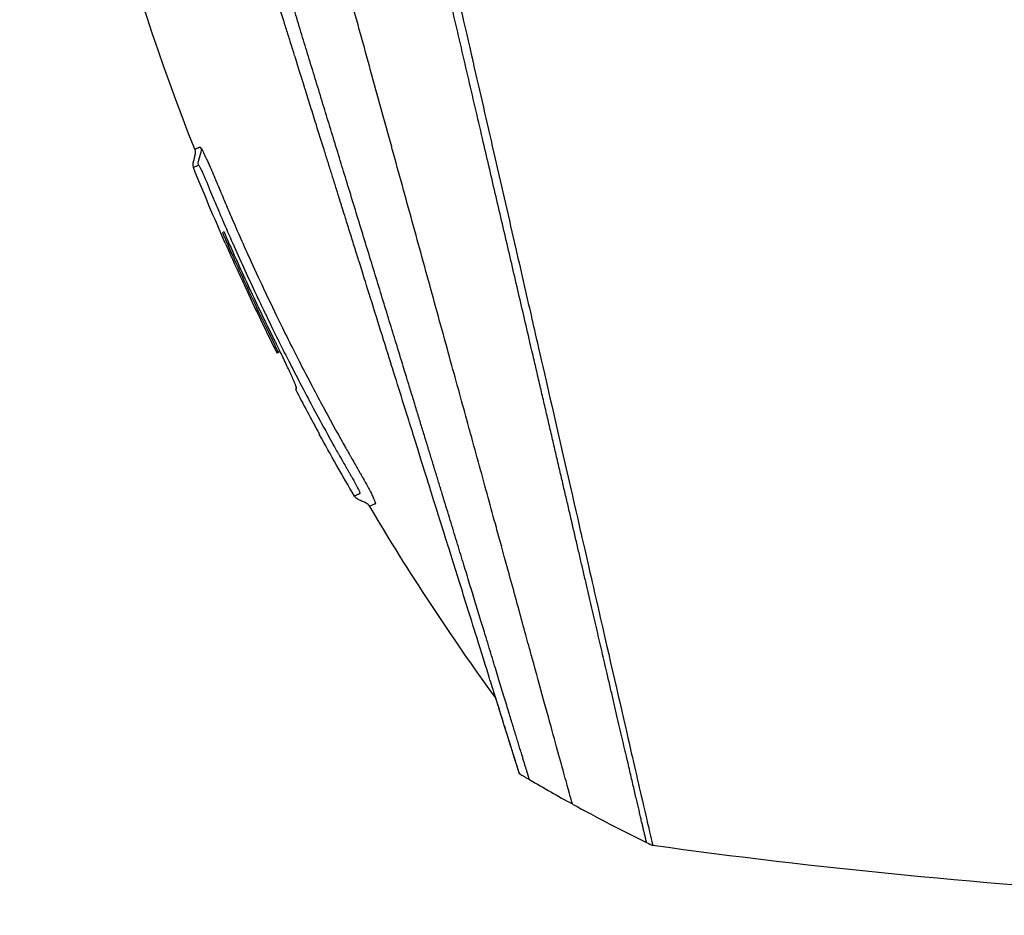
# Model space of a CAD drawing. Header units: millimetres. Extents: x 0 to 4378, y 0 to 2376.
# Tile 73 of 227: x 1457 to 1519, y 778 to 834. Entities that reach past the tile are written whole.
import ezdxf

# ---------------------------------------------------------------- set-up
doc = ezdxf.new("R2010")
doc.units = ezdxf.units.MM
doc.header["$LTSCALE"] = 0.2

# ---------------------------------------------------------------- blocks, each defined once
blk = doc.blocks.new('A$Ca3a613b0')
for p, q in [((-258.523, 153.517), (-258.627, 153.413)), ((-258.523, 153.516), (-258.624, 153.414)), ((-257.535, 151.095), (-257.462, 151.168)), ((-244.561, 141.234), (-244.561, 141.233))]:
    blk.add_line(p, q)
blk.add_arc((-118.498, 223.479), 156.751, 207.50203, 208.67307)
for centre, major_axis, ratio, start_param, end_param in [((-157.143, 247.114), (-98.887, -98.849), 0.00011, 6.274337, 6.283153), ((-186.553, 222.439), (84.003, -73.038), 0.999052, 4.891159, 4.897725), ((-186.518, 222.48), (-81.918, 75.393), 0.999389, 1.78435, 1.812352), ((-186.439, 222.559), (-52.22, -98.374), 0.999969, 6.268665, 6.315891), ((-177.05, 240.309), (-61.464, -116.201), 0.920421, 0.028746, 0.032423)]:
    blk.add_ellipse(centre, major_axis=major_axis, ratio=ratio, start_param=start_param, end_param=end_param)
for points, knots in [([(-130.052, 118.564), (-130.047, 118.558), (-130.201, 118.713), (-130.379, 118.895), (-130.599, 119.117), (-130.926, 119.448), (-131.356, 119.881), (-131.821, 120.35), (-132.328, 120.858), (-132.78, 121.309), (-132.836, 121.365), (-132.891, 121.419), (-132.944, 121.473), (-133.07, 121.598), (-133.545, 122.07), (-134.618, 123.137), (-134.767, 123.285), (-134.928, 123.445), (-135.102, 123.618), (-135.664, 124.177), (-136.086, 124.598), (-136.318, 124.829), (-136.741, 125.253), (-137.181, 125.693), (-137.638, 126.15), (-138.247, 126.759), (-138.885, 127.396), (-139.548, 128.059), (-139.705, 128.217), (-139.865, 128.376), (-140.025, 128.537), (-140.993, 129.504), (-142.011, 130.522), (-143.073, 131.585), (-145.85, 134.362), (-148.286, 136.799), (-150.061, 138.574), (-150.171, 138.684), (-150.279, 138.791), (-150.384, 138.896), (-152.078, 140.591), (-153.114, 141.626), (-153.404, 141.917), (-154.505, 143.018), (-156.156, 144.669), (-158.429, 146.941), (-159.5, 148.012), (-160.444, 148.955), (-161.248, 149.759), (-162.302, 150.813), (-163.117, 151.628), (-163.681, 152.192), (-167.251, 155.763), (-170.941, 159.453), (-174.708, 163.219), (-176.172, 164.683), (-178.067, 166.579), (-180.411, 168.922), (-182.352, 170.864), (-183.823, 172.335), (-184.809, 173.321), (-185.545, 174.057), (-186.011, 174.523), (-186.205, 174.716), (-187.875, 176.385), (-188.857, 177.366), (-189.132, 177.641), (-189.493, 178.001), (-189.851, 178.36), (-190.207, 178.716), (-190.339, 178.848), (-190.47, 178.98), (-190.601, 179.111), (-191.365, 179.876), (-191.858, 180.369), (-192.074, 180.585), (-192.294, 180.805), (-192.534, 181.045), (-192.794, 181.304), (-193.425, 181.933), (-194.173, 182.677), (-195.038, 183.537), (-196.388, 184.879), (-197.38, 185.866), (-198.01, 186.496), (-198.656, 187.142), (-199.644, 188.134), (-200.97, 189.469), (-201.888, 190.392), (-202.63, 191.138), (-203.197, 191.706), (-203.484, 191.994), (-203.726, 192.236), (-203.923, 192.433), (-204.543, 193.052), (-205.164, 193.672), (-205.785, 194.293), (-206.146, 194.654), (-206.507, 195.015), (-206.868, 195.376), (-207.621, 196.13), (-208.108, 196.617), (-208.333, 196.843), (-208.812, 197.322), (-209.298, 197.809), (-209.792, 198.304), (-210.255, 198.767), (-210.718, 199.229), (-211.18, 199.691), (-212.654, 201.166), (-214.123, 202.635), (-215.584, 204.096), (-217.501, 206.013), (-219.404, 207.916), (-221.287, 209.799), (-225.055, 213.565), (-228.747, 217.256), (-232.319, 220.827), (-233.113, 221.621), (-233.921, 222.429), (-234.743, 223.251), (-235.669, 224.178), (-236.613, 225.121), (-237.57, 226.079), (-240.082, 228.592), (-241.719, 230.23), (-242.59, 231.102), (-243.614, 232.125), (-244.619, 233.131), (-245.604, 234.116), (-247.756, 236.267), (-249.81, 238.321), (-251.733, 240.244), (-253.51, 242.021), (-254.892, 243.404), (-255.963, 244.474), (-257.721, 246.232), (-258.654, 247.165), (-259.013, 247.524), (-259.107, 247.617), (-259.16, 247.671), (-259.174, 247.685), (-260.768, 249.28), (-262.134, 250.646), (-263.209, 251.719), (-263.36, 251.87), (-263.506, 252.016), (-263.646, 252.155), (-264.101, 252.609), (-264.415, 252.923), (-264.64, 253.149), (-264.864, 253.373), (-265.06, 253.569), (-265.227, 253.736), (-265.273, 253.783), (-265.317, 253.826), (-265.358, 253.868), (-265.877, 254.387), (-265.927, 254.438), (-265.936, 254.447), (-265.936, 254.447), (-265.936, 254.448), (-265.936, 254.448)], [-1, -1, -1, -1, -0.973214, -0.973214, -0.973214, -0.946429, -0.946429, -0.946429, -0.922569, -0.922569, -0.922569, -0.919643, -0.919643, -0.919643, -0.896124, -0.896124, -0.896124, -0.892857, -0.892857, -0.892857, -0.88, -0.88, -0.88, -0.867143, -0.867143, -0.867143, -0.85, -0.85, -0.85, -0.84593, -0.84593, -0.84593, -0.821429, -0.821429, -0.821429, -0.786779, -0.786779, -0.786779, -0.784631, -0.784631, -0.784631, -0.75, -0.75, -0.75, -0.71875, -0.71875, -0.71875, -0.705224, -0.705224, -0.705224, -0.6875, -0.6875, -0.6875, -0.625, -0.625, -0.625, -0.59375, -0.59375, -0.59375, -0.575864, -0.575864, -0.575864, -0.5625, -0.5625, -0.5625, -0.546875, -0.546875, -0.546875, -0.541176, -0.541176, -0.541176, -0.539062, -0.539062, -0.539062, -0.53125, -0.53125, -0.53125, -0.526699, -0.526699, -0.526699, -0.515625, -0.515625, -0.515625, -0.5, -0.5, -0.5, -0.484375, -0.484375, -0.484375, -0.473999, -0.473999, -0.473999, -0.46875, -0.46875, -0.46875, -0.458868, -0.458868, -0.458868, -0.453125, -0.453125, -0.453125, -0.445312, -0.445312, -0.445312, -0.4375, -0.4375, -0.4375, -0.430048, -0.430048, -0.430048, -0.40625, -0.40625, -0.40625, -0.375, -0.375, -0.375, -0.3125, -0.3125, -0.3125, -0.297804, -0.297804, -0.297804, -0.28125, -0.28125, -0.28125, -0.25, -0.25, -0.25, -0.230372, -0.230372, -0.230372, -0.1875, -0.1875, -0.1875, -0.167132, -0.167132, -0.167132, -0.133709, -0.133709, -0.133709, -0.125, -0.125, -0.125, -0.078046, -0.078046, -0.078046, -0.071429, -0.071429, -0.071429, -0.053571, -0.053571, -0.053571, -0.039579, -0.039579, -0.039579, -0.035714, -0.035714, -0.035714, -0.002565, -0.002565, -0.002565, 0, 0, 0, 0]), ([(-263.881, 166.212), (-268.222, 177.231), (-271.321, 188.819), (-274.351, 209.23), (-274.907, 218.067), (-274.717, 226.857)], [0, 0, 0, 0, 3.552689, 3.552689, 6.190302, 6.190302, 6.190302, 6.190302]), ([(-259.264, 226.927), (-259.189, 226.78), (-259.14, 226.669), (-259.112, 226.603), (-258.902, 226.118), (-258.786, 225.723), (-258.714, 225.469), (-258.606, 225.085), (-258.548, 224.833), (-258.523, 224.73), (-258.461, 224.48), (-258.391, 224.181), (-258.31, 223.833), (-258.182, 223.28), (-258.1, 222.928), (-258.067, 222.786), (-258.049, 222.71), (-258.032, 222.635), (-258.014, 222.56), (-257.986, 222.443), (-257.959, 222.325), (-257.932, 222.206), (-257.914, 222.131), (-257.866, 221.926), (-257.787, 221.588), (-257.703, 221.228), (-257.598, 220.777), (-257.471, 220.232), (-257.354, 219.729), (-257.237, 219.223), (-257.119, 218.713), (-257.059, 218.453), (-256.967, 218.05), (-256.84, 217.502), (-256.702, 216.902), (-256.525, 216.128), (-256.306, 215.171), (-255.796, 212.944), (-255.467, 211.502), (-255.333, 210.917), (-255.019, 209.551), (-254.702, 208.167), (-254.379, 206.766), (-254.313, 206.478), (-254.247, 206.19), (-254.18, 205.901), (-253.976, 205.014), (-253.603, 203.388), (-253.051, 200.976), (-252.635, 199.16), (-252.215, 197.322), (-251.79, 195.468), (-251.782, 195.433), (-251.774, 195.398), (-251.766, 195.363), (-251.42, 193.849), (-250.963, 191.855), (-250.393, 189.369), (-249.773, 186.668), (-249.327, 184.722), (-249.059, 183.554), (-248.977, 183.197), (-248.912, 182.912), (-248.863, 182.699), (-248.656, 181.794), (-248.331, 180.377), (-247.891, 178.454), (-247.379, 176.222), (-246.87, 173.997), (-246.366, 171.798), (-246.359, 171.769), (-246.352, 171.739), (-246.345, 171.709), (-245.909, 169.806), (-245.477, 167.92), (-245.05, 166.061), (-244.603, 164.111), (-244.163, 162.19), (-243.731, 160.304), (-243.725, 160.276), (-243.719, 160.249), (-243.712, 160.221), (-243.358, 158.673), (-243.009, 157.15), (-242.667, 155.657), (-242.609, 155.405), (-242.249, 153.836), (-241.629, 151.13), (-240.922, 148.041), (-240.252, 145.118), (-239.632, 142.408), (-239.507, 141.86), (-239.354, 141.195), (-239.179, 140.43), (-239.008, 139.683), (-238.815, 138.84), (-238.605, 137.924), (-237.849, 134.624), (-237.195, 131.771), (-236.661, 129.449), (-236.459, 128.568), (-236.274, 127.763), (-236.108, 127.04), (-236.056, 126.81), (-236.005, 126.588), (-235.956, 126.374), (-235.867, 125.988), (-235.658, 125.083), (-235.442, 124.149), (-235.386, 123.909), (-235.338, 123.703), (-235.297, 123.526), (-235.075, 122.573), (-235.033, 122.402), (-235.019, 122.351), (-235.016, 122.339), (-235.015, 122.336), (-235.014, 122.335)], [0.0000004, 0.0000004, 0.0000004, 0.0000004, 0.0285714, 0.0285714, 0.0285714, 0.0714286, 0.0714286, 0.0714286, 0.0892857, 0.0892857, 0.0892857, 0.1071429, 0.1071429, 0.1071429, 0.125, 0.125, 0.125, 0.1284736, 0.1284736, 0.1284736, 0.1339286, 0.1339286, 0.1339286, 0.1428571, 0.1428571, 0.1428571, 0.1607143, 0.1607143, 0.1607143, 0.1785714, 0.1785714, 0.1785714, 0.1956232, 0.1956232, 0.1956232, 0.2142857, 0.2142857, 0.2142857, 0.25, 0.25, 0.25, 0.2796252, 0.2796252, 0.2796252, 0.2857143, 0.2857143, 0.2857143, 0.3163265, 0.3163265, 0.3163265, 0.3469388, 0.3469388, 0.3469388, 0.3476324, 0.3476324, 0.3476324, 0.377551, 0.377551, 0.377551, 0.4010005, 0.4010005, 0.4010005, 0.4081633, 0.4081633, 0.4081633, 0.4265306, 0.4265306, 0.4265306, 0.4540816, 0.4540816, 0.4540816, 0.4544339, 0.4544339, 0.4544339, 0.4770408, 0.4770408, 0.4770408, 0.4996669, 0.4996669, 0.4996669, 0.5, 0.5, 0.5, 0.5178571, 0.5178571, 0.5178571, 0.5357143, 0.5357143, 0.5357143, 0.5714286, 0.5714286, 0.5714286, 0.5985301, 0.5985301, 0.5985301, 0.625, 0.625, 0.625, 0.75, 0.75, 0.75, 0.7974141, 0.7974141, 0.7974141, 0.8125, 0.8125, 0.8125, 0.875, 0.875, 0.875, 0.8914403, 0.8914403, 0.8914403, 0.9797679, 0.9797679, 0.9797679, 1, 1, 1, 1]), ([(-240.082, 124.954), (-240.082, 124.954), (-240.082, 124.954), (-240.082, 124.954), (-240.085, 124.964), (-240.201, 125.378), (-240.405, 126.114), (-240.609, 126.85), (-240.905, 127.922), (-241.289, 129.315), (-241.472, 129.98), (-241.675, 130.718), (-241.896, 131.525), (-242.118, 132.333), (-242.359, 133.209), (-242.618, 134.151), (-242.689, 134.413), (-242.763, 134.679), (-242.837, 134.951), (-242.897, 135.169), (-242.958, 135.389), (-243.019, 135.613), (-243.157, 136.117), (-243.3, 136.636), (-243.447, 137.171), (-243.74, 138.241), (-244.05, 139.371), (-244.376, 140.557), (-244.436, 140.777), (-244.497, 140.998), (-244.558, 141.222), (-244.662, 141.602), (-244.768, 141.987), (-244.875, 142.378), (-245.045, 142.998), (-245.219, 143.632), (-245.396, 144.278), (-245.75, 145.57), (-246.118, 146.912), (-246.499, 148.299), (-246.534, 148.427), (-246.57, 148.556), (-246.605, 148.685), (-246.953, 149.951), (-247.311, 151.254), (-247.678, 152.588), (-248.082, 154.058), (-248.497, 155.567), (-248.922, 157.109), (-249.332, 158.599), (-249.749, 160.116), (-250.174, 161.658), (-250.587, 163.159), (-251.007, 164.683), (-251.433, 166.229), (-251.445, 166.272), (-251.457, 166.314), (-251.468, 166.357), (-251.907, 167.947), (-252.351, 169.559), (-252.797, 171.178), (-253.219, 172.71), (-253.642, 174.247), (-254.061, 175.777), (-254.75, 178.29), (-255.429, 180.782), (-256.106, 183.259), (-256.289, 183.927), (-256.471, 184.594), (-256.654, 185.26), (-256.689, 185.388), (-256.724, 185.517), (-256.759, 185.645), (-256.977, 186.439), (-257.195, 187.231), (-257.413, 188.021), (-258.065, 190.391), (-258.714, 192.74), (-259.352, 195.044), (-260.213, 198.157), (-261.055, 201.201), (-261.877, 204.141), (-262.287, 205.611), (-262.67, 207.056), (-263.076, 208.461), (-263.483, 209.866), (-263.797, 211.318), (-264.291, 212.55)], [0, 0, 0, 0, 0.00024, 0.00024, 0.00024, 0.087999, 0.087999, 0.087999, 0.175757, 0.175757, 0.175757, 0.217696, 0.217696, 0.217696, 0.259635, 0.259635, 0.259635, 0.271277, 0.271277, 0.271277, 0.280605, 0.280605, 0.280605, 0.301574, 0.301574, 0.301574, 0.343513, 0.343513, 0.343513, 0.351275, 0.351275, 0.351275, 0.364483, 0.364483, 0.364483, 0.385452, 0.385452, 0.385452, 0.427391, 0.427391, 0.427391, 0.431272, 0.431272, 0.431272, 0.46933, 0.46933, 0.46933, 0.511269, 0.511269, 0.511269, 0.551814, 0.551814, 0.551814, 0.591266, 0.591266, 0.591266, 0.59236, 0.59236, 0.59236, 0.632905, 0.632905, 0.632905, 0.671263, 0.671263, 0.671263, 0.734268, 0.734268, 0.734268, 0.75126, 0.75126, 0.75126, 0.754541, 0.754541, 0.754541, 0.774814, 0.774814, 0.774814, 0.835632, 0.835632, 0.835632, 0.917816, 0.917816, 0.917816, 0.958908, 0.958908, 0.958908, 1, 1, 1, 1]), ([(-243.422, 126.865), (-243.422, 126.866), (-243.423, 126.87), (-243.428, 126.885), (-243.43, 126.891), (-243.432, 126.898), (-243.435, 126.908), (-243.437, 126.915), (-243.44, 126.922), (-243.442, 126.931), (-243.446, 126.942), (-243.45, 126.954), (-243.454, 126.969), (-243.461, 126.991), (-243.469, 127.016), (-243.479, 127.048), (-243.482, 127.056), (-243.484, 127.064), (-243.487, 127.072), (-243.499, 127.112), (-243.514, 127.157), (-243.529, 127.207), (-243.545, 127.258), (-243.563, 127.314), (-243.582, 127.374), (-243.598, 127.428), (-243.616, 127.484), (-243.635, 127.545), (-243.638, 127.554), (-243.641, 127.563), (-243.644, 127.572), (-243.65, 127.593), (-243.657, 127.614), (-243.664, 127.636), (-243.675, 127.673), (-243.687, 127.711), (-243.699, 127.751), (-243.724, 127.829), (-243.75, 127.913), (-243.778, 128.001), (-243.809, 128.102), (-243.842, 128.209), (-243.878, 128.322), (-243.883, 128.338), (-243.909, 128.421), (-243.96, 128.585), (-244.007, 128.736), (-244.076, 128.956), (-244.176, 129.277), (-244.184, 129.301), (-244.192, 129.325), (-244.2, 129.351), (-244.232, 129.454), (-244.265, 129.558), (-244.297, 129.664), (-244.34, 129.8), (-244.384, 129.939), (-244.427, 130.078), (-244.521, 130.379), (-244.617, 130.684), (-244.711, 130.986), (-244.763, 131.151), (-244.815, 131.316), (-244.866, 131.479), (-244.921, 131.655), (-244.975, 131.829), (-245.028, 131.999), (-245.047, 132.059), (-245.066, 132.118), (-245.084, 132.177), (-245.212, 132.587), (-245.34, 132.993), (-245.463, 133.389), (-245.764, 134.349), (-246.043, 135.239), (-246.272, 135.973), (-246.477, 136.629), (-246.692, 137.316), (-246.917, 138.034), (-246.97, 138.205), (-247.024, 138.378), (-247.079, 138.553), (-247.183, 138.885), (-247.292, 139.235), (-247.408, 139.605), (-247.569, 140.118), (-247.741, 140.67), (-247.927, 141.264), (-247.942, 141.312), (-247.957, 141.36), (-247.973, 141.409), (-248.112, 141.854), (-248.332, 142.556), (-248.646, 143.559), (-248.947, 144.521), (-249.335, 145.759), (-249.827, 147.331), (-249.882, 147.506), (-249.938, 147.685), (-249.995, 147.868), (-250.149, 148.36), (-250.301, 148.847), (-250.452, 149.327), (-250.672, 150.03), (-250.887, 150.718), (-251.098, 151.39), (-251.301, 152.041), (-251.5, 152.676), (-251.693, 153.292), (-251.955, 154.13), (-252.201, 154.917), (-252.429, 155.644), (-252.686, 156.466), (-252.92, 157.213), (-253.128, 157.879), (-253.257, 158.289), (-253.376, 158.669), (-253.484, 159.016), (-253.497, 159.056), (-253.509, 159.095), (-253.521, 159.135), (-253.563, 159.268), (-253.605, 159.4), (-253.645, 159.53), (-253.695, 159.687), (-253.743, 159.842), (-253.791, 159.995), (-253.891, 160.316), (-253.989, 160.628), (-254.083, 160.93), (-254.186, 161.257), (-254.285, 161.573), (-254.38, 161.877), (-254.444, 162.083), (-254.507, 162.284), (-254.569, 162.48), (-254.592, 162.556), (-254.616, 162.63), (-254.639, 162.704), (-254.684, 162.849), (-254.729, 162.991), (-254.772, 163.13), (-254.813, 163.261), (-254.853, 163.388), (-254.892, 163.513), (-254.932, 163.642), (-254.971, 163.767), (-255.009, 163.889), (-255.051, 164.021), (-255.091, 164.149), (-255.13, 164.274), (-255.15, 164.338), (-255.17, 164.402), (-255.189, 164.465), (-255.192, 164.473), (-255.194, 164.48), (-255.197, 164.488), (-255.214, 164.544), (-255.232, 164.6), (-255.249, 164.656), (-255.289, 164.783), (-255.329, 164.911), (-255.37, 165.041), (-255.409, 165.168), (-255.449, 165.296), (-255.49, 165.426), (-255.569, 165.678), (-255.649, 165.935), (-255.732, 166.198), (-255.887, 166.696), (-256.049, 167.213), (-256.217, 167.749), (-256.335, 168.126), (-256.456, 168.513), (-256.58, 168.908), (-256.693, 169.268), (-256.808, 169.635), (-256.925, 170.01), (-256.926, 170.013), (-256.974, 170.167), (-257.07, 170.475), (-257.175, 170.81), (-257.337, 171.327), (-257.557, 172.028), (-257.632, 172.269), (-257.715, 172.531), (-257.804, 172.816), (-257.846, 172.95), (-257.887, 173.082), (-257.927, 173.211), (-257.943, 173.262), (-257.959, 173.313), (-257.975, 173.363), (-258.062, 173.64), (-258.144, 173.903), (-258.223, 174.153), (-258.398, 174.714), (-258.552, 175.206), (-258.685, 175.631), (-258.696, 175.665), (-258.707, 175.7), (-258.718, 175.736), (-258.91, 176.349), (-259.192, 177.251), (-259.564, 178.44), (-259.613, 178.596), (-259.661, 178.751), (-259.709, 178.904), (-259.961, 179.709), (-260.206, 180.491), (-260.443, 181.25), (-260.526, 181.515), (-260.611, 181.786), (-260.698, 182.063), (-261.05, 183.189), (-261.432, 184.41), (-261.842, 185.72), (-261.871, 185.813), (-261.901, 185.907), (-261.93, 186), (-262.092, 186.519), (-262.254, 187.036), (-262.415, 187.551), (-262.577, 188.067), (-262.737, 188.58), (-262.897, 189.092), (-263.004, 189.432), (-263.11, 189.772), (-263.216, 190.11), (-263.227, 190.145), (-263.441, 190.828), (-263.849, 192.132), (-263.959, 192.485), (-264.084, 192.882), (-264.222, 193.323), (-264.43, 193.99), (-264.617, 194.584), (-264.781, 195.109), (-264.943, 195.627), (-265.084, 196.077), (-265.204, 196.462), (-265.215, 196.498), (-265.227, 196.534), (-265.238, 196.57), (-265.389, 197.054), (-265.54, 197.534), (-265.689, 198.011), (-265.784, 198.316), (-265.88, 198.62), (-265.974, 198.922), (-266.122, 199.394), (-266.268, 199.862), (-266.414, 200.326), (-266.641, 201.051), (-266.865, 201.767), (-267.085, 202.472)], [0, 0, 0, 0, 0.015059, 0.015059, 0.015059, 0.02083, 0.02083, 0.02083, 0.024502, 0.024502, 0.024502, 0.02915, 0.02915, 0.02915, 0.035714, 0.035714, 0.035714, 0.03808, 0.03808, 0.03808, 0.049577, 0.049577, 0.049577, 0.061203, 0.061203, 0.061203, 0.071429, 0.071429, 0.071429, 0.072941, 0.072941, 0.072941, 0.076375, 0.076375, 0.076375, 0.082197, 0.082197, 0.082197, 0.093844, 0.093844, 0.093844, 0.107143, 0.107143, 0.107143, 0.125154, 0.125154, 0.125154, 0.141628, 0.141628, 0.141628, 0.142857, 0.142857, 0.142857, 0.150854, 0.150854, 0.150854, 0.161237, 0.161237, 0.161237, 0.183787, 0.183787, 0.183787, 0.196194, 0.196194, 0.196194, 0.209594, 0.209594, 0.209594, 0.214286, 0.214286, 0.214286, 0.235121, 0.235121, 0.235121, 0.285714, 0.285714, 0.285714, 0.318661, 0.318661, 0.318661, 0.326531, 0.326531, 0.326531, 0.342858, 0.342858, 0.342858, 0.36551, 0.36551, 0.36551, 0.367347, 0.367347, 0.367347, 0.406881, 0.406881, 0.406881, 0.444765, 0.444765, 0.444765, 0.44898, 0.44898, 0.44898, 0.464755, 0.464755, 0.464755, 0.487841, 0.487841, 0.487841, 0.510204, 0.510204, 0.510204, 0.531268, 0.531268, 0.531268, 0.55507, 0.55507, 0.55507, 0.569739, 0.569739, 0.569739, 0.571429, 0.571429, 0.571429, 0.574695, 0.574695, 0.574695, 0.578627, 0.578627, 0.578627, 0.586875, 0.586875, 0.586875, 0.595801, 0.595801, 0.595801, 0.601849, 0.601849, 0.601849, 0.604183, 0.604183, 0.604183, 0.608765, 0.608765, 0.608765, 0.613067, 0.613067, 0.613067, 0.617482, 0.617482, 0.617482, 0.622229, 0.622229, 0.622229, 0.624689, 0.624689, 0.624689, 0.625, 0.625, 0.625, 0.626857, 0.626857, 0.626857, 0.631038, 0.631038, 0.631038, 0.635137, 0.635137, 0.635137, 0.643106, 0.643106, 0.643106, 0.65824, 0.65824, 0.65824, 0.668893, 0.668893, 0.668893, 0.678571, 0.678571, 0.678571, 0.689431, 0.689431, 0.689431, 0.701281, 0.701281, 0.701281, 0.705357, 0.705357, 0.705357, 0.708515, 0.708515, 0.708515, 0.709766, 0.709766, 0.709766, 0.71667, 0.71667, 0.71667, 0.732143, 0.732143, 0.732143, 0.733637, 0.733637, 0.733637, 0.758929, 0.758929, 0.758929, 0.763229, 0.763229, 0.763229, 0.785714, 0.785714, 0.785714, 0.794183, 0.794183, 0.794183, 0.828571, 0.828571, 0.828571, 0.831278, 0.831278, 0.831278, 0.846339, 0.846339, 0.846339, 0.861401, 0.861401, 0.861401, 0.871429, 0.871429, 0.871429, 0.896736, 0.896736, 0.896736, 0.903571, 0.903571, 0.903571, 0.919754, 0.919754, 0.919754, 0.935714, 0.935714, 0.935714, 0.936836, 0.936836, 0.936836, 0.951858, 0.951858, 0.951858, 0.961487, 0.961487, 0.961487, 0.97651, 0.97651, 0.97651, 1, 1, 1, 1]), ([(-263.881, 166.212), (-263.881, 166.21), (-263.829, 166.233), (-263.79, 166.251), (-263.789, 166.251), (-263.789, 166.251), (-263.789, 166.251), (-263.737, 166.274), (-263.695, 166.294), (-263.693, 166.295), (-263.687, 166.297), (-263.681, 166.3), (-263.675, 166.302), (-263.665, 166.307), (-263.657, 166.311), (-263.65, 166.314), (-263.633, 166.322), (-263.618, 166.329), (-263.607, 166.334), (-263.605, 166.335), (-263.603, 166.336), (-263.6, 166.336), (-263.594, 166.338), (-263.589, 166.343), (-263.586, 166.346), (-263.582, 166.348), (-263.576, 166.355), (-263.563, 166.356), (-263.545, 166.358), (-263.521, 166.345), (-263.478, 166.281)], [-1, -1, -1, -1, -0.504419, -0.504419, -0.504419, -0.5, -0.5, -0.5, -0.285714, -0.285714, -0.285714, -0.259389, -0.259389, -0.259389, -0.214286, -0.214286, -0.214286, -0.142857, -0.142857, -0.142857, -0.134181, -0.134181, -0.134181, -0.107143, -0.107143, -0.107143, -0.071429, -0.071429, -0.071429, 0, 0, 0, 0]), ([(-263.478, 166.281), (-263.447, 166.234), (-263.398, 166.151), (-263.324, 166.002), (-263.308, 165.97), (-263.292, 165.938), (-263.276, 165.905), (-263.218, 165.786), (-263.161, 165.662), (-263.109, 165.548), (-263.07, 165.461), (-263.032, 165.377), (-262.997, 165.299), (-262.994, 165.293), (-262.991, 165.286), (-262.988, 165.279), (-262.952, 165.199), (-262.91, 165.105), (-262.862, 164.996), (-262.852, 164.971), (-262.809, 164.874), (-262.733, 164.697), (-262.68, 164.572), (-262.636, 164.466), (-262.602, 164.384), (-262.586, 164.345), (-262.566, 164.295), (-262.54, 164.234), (-262.508, 164.157), (-262.488, 164.108), (-262.481, 164.09), (-262.474, 164.074), (-262.467, 164.058), (-262.461, 164.042), (-262.434, 163.977), (-262.408, 163.914), (-262.382, 163.851), (-262.377, 163.839), (-262.371, 163.827), (-262.366, 163.815), (-262.353, 163.782), (-262.336, 163.741), (-262.316, 163.694)], [-1, -1, -1, -1, -0.9921875, -0.9921875, -0.9921875, -0.9905084, -0.9905084, -0.9905084, -0.984375, -0.984375, -0.984375, -0.98077798, -0.98077798, -0.98077798, -0.98046875, -0.98046875, -0.98046875, -0.9765625, -0.9765625, -0.9765625, -0.97265625, -0.97265625, -0.97265625, -0.96875, -0.96875, -0.96875, -0.96777344, -0.96777344, -0.96777344, -0.96679688, -0.96679688, -0.96679688, -0.96645777, -0.96645777, -0.96645777, -0.96510446, -0.96510446, -0.96510446, -0.96484375, -0.96484375, -0.96484375, -0.96354757, -0.96354757, -0.96354757, -0.96354757]), ([(-263.642, 165.217), (-263.641, 165.218), (-263.641, 165.218), (-263.64, 165.218), (-263.635, 165.218), (-263.625, 165.212), (-263.597, 165.166), (-263.568, 165.12), (-263.535, 165.056), (-263.509, 165.003), (-263.503, 164.992), (-263.496, 164.978), (-263.486, 164.958), (-263.485, 164.955), (-263.483, 164.951), (-263.481, 164.948), (-263.472, 164.928), (-263.462, 164.908), (-263.452, 164.887), (-263.433, 164.848), (-263.414, 164.807), (-263.395, 164.764), (-263.393, 164.76), (-263.391, 164.756), (-263.389, 164.752), (-263.384, 164.74), (-263.377, 164.726), (-263.37, 164.709), (-263.357, 164.681), (-263.342, 164.645), (-263.323, 164.603), (-263.293, 164.534), (-263.271, 164.48), (-263.256, 164.445), (-263.242, 164.414), (-263.23, 164.384), (-263.218, 164.356), (-263.214, 164.347), (-263.21, 164.336), (-263.205, 164.326), (-263.196, 164.303), (-263.186, 164.28), (-263.177, 164.259), (-263.161, 164.221), (-263.135, 164.157), (-263.098, 164.067), (-263.088, 164.042), (-263.075, 164.01), (-263.058, 163.97), (-263.037, 163.918), (-263.024, 163.886), (-263.018, 163.873), (-262.995, 163.817), (-262.969, 163.752), (-262.939, 163.68), (-262.857, 163.482), (-262.776, 163.289), (-262.696, 163.099), (-262.692, 163.089), (-262.665, 163.025), (-262.616, 162.908), (-262.568, 162.794), (-262.499, 162.629), (-262.407, 162.415), (-262.298, 162.157), (-262.199, 161.926), (-262.111, 161.722), (-261.908, 161.252), (-261.703, 160.782), (-261.496, 160.314), (-261.463, 160.239), (-261.429, 160.164), (-261.396, 160.089), (-260.95, 159.086), (-260.494, 158.089), (-260.026, 157.094), (-259.877, 156.777), (-259.726, 156.461), (-259.575, 156.145)], [0, 0, 0, 0, 0.000653, 0.000653, 0.000653, 0.005102, 0.005102, 0.005102, 0.0102041, 0.0102041, 0.0102041, 0.011299, 0.011299, 0.011299, 0.0114796, 0.0114796, 0.0114796, 0.0127551, 0.0127551, 0.0127551, 0.0150826, 0.0150826, 0.0150826, 0.0153061, 0.0153061, 0.0153061, 0.0162303, 0.0162303, 0.0162303, 0.0178571, 0.0178571, 0.0178571, 0.0204082, 0.0204082, 0.0204082, 0.0218085, 0.0218085, 0.0218085, 0.0222805, 0.0222805, 0.0222805, 0.0233236, 0.0233236, 0.0233236, 0.0262391, 0.0262391, 0.0262391, 0.0276968, 0.0276968, 0.0276968, 0.0291545, 0.0291545, 0.0291545, 0.03207, 0.03207, 0.03207, 0.0408163, 0.0408163, 0.0408163, 0.0459881, 0.0459881, 0.0459881, 0.0510204, 0.0510204, 0.0510204, 0.0612245, 0.0612245, 0.0612245, 0.0816327, 0.0816327, 0.0816327, 0.0847392, 0.0847392, 0.0847392, 0.1263051, 0.1263051, 0.1263051, 0.139546, 0.139546, 0.139546, 0.139546]), ([(-262.316, 163.694), (-262.309, 163.677), (-262.302, 163.659), (-262.294, 163.641), (-262.258, 163.554), (-262.213, 163.447), (-262.16, 163.321), (-262.03, 163.011), (-261.922, 162.757), (-261.838, 162.559), (-261.77, 162.397), (-261.703, 162.243), (-261.64, 162.095), (-261.593, 161.984), (-261.569, 161.928), (-261.569, 161.928), (-261.529, 161.835), (-261.375, 161.477), (-261.101, 160.856), (-260.787, 160.143), (-260.313, 159.079), (-259.66, 157.682)], [-0.96354757, -0.96354757, -0.96354757, -0.96354757, -0.96308483, -0.96308483, -0.96308483, -0.9609375, -0.9609375, -0.9609375, -0.953125, -0.953125, -0.953125, -0.9453125, -0.9453125, -0.9453125, -0.9375, -0.9375, -0.9375, -0.91044715, -0.91044715, -0.91044715, -0.87932671, -0.87932671, -0.87932671, -0.87932671]), ([(-262.135, 160.969), (-262.12, 160.974), (-262.104, 160.981), (-262.069, 160.998), (-262.05, 161.008), (-262.03, 161.019)], [0.000089, 0.000089, 0.000089, 0.000089, 0.1283387, 0.1283387, 0.2565897, 0.2565897, 0.2565897, 0.2565897]), ([(-262.135, 160.969), (-262.103, 160.896), (-262.072, 160.824), (-262.008, 160.679), (-261.977, 160.607), (-261.881, 160.39), (-261.818, 160.246), (-261.626, 159.813), (-261.497, 159.525), (-261.109, 158.661), (-260.847, 158.087), (-260.049, 156.372), (-259.504, 155.235), (-258.898, 154.008), (-258.877, 153.966), (-258.818, 153.845), (-258.788, 153.783), (-258.731, 153.663), (-258.706, 153.608), (-258.663, 153.514), (-258.648, 153.477), (-258.612, 153.384), (-258.633, 153.41), (-258.674, 153.39), (-258.692, 153.381), (-258.7, 153.378)], [-1.566534, -1.566534, -1.566534, -1.566534, -1.537488, -1.537488, -1.508441, -1.508441, -1.45035, -1.45035, -1.334184, -1.334184, -1.101929, -1.101929, -0.637905, -0.637905, -0.598391, -0.598391, -0.552339, -0.552339, -0.503687, -0.503687, -0.45364, -0.45364, -0.320377, -0.320377, 0, 0, 0, 0]), ([(-257.535, 151.095), (-257.527, 151.098), (-257.51, 151.106), (-257.471, 151.125), (-257.45, 151.112), (-257.471, 151.213), (-257.514, 151.33), (-257.668, 151.697), (-257.776, 151.939), (-258.004, 152.434), (-258.132, 152.705), (-258.414, 153.294), (-258.566, 153.607), (-258.808, 154.096), (-258.926, 154.332), (-259.617, 155.743), (-260.116, 156.789), (-260.846, 158.368), (-261.087, 158.896), (-261.444, 159.69), (-261.562, 159.956), (-261.738, 160.354), (-261.797, 160.487), (-261.884, 160.686), (-261.913, 160.753), (-261.972, 160.886), (-262.001, 160.953), (-262.03, 161.019)], [-2.334866, -2.334866, -2.334866, -2.334866, -1.936193, -1.936193, -1.729087, -1.729087, -1.509443, -1.509443, -1.274072, -1.274072, -1.048912, -1.048912, -0.819829, -0.819829, -0.696027, -0.696027, -0.3484, -0.3484, -0.174268, -0.174268, -0.087149, -0.087149, -0.043578, -0.043578, -0.02179, -0.02179, -0.000001, -0.000001, -0.000001, -0.000001]), ([(-261.958, 160.3), (-261.93, 160.236), (-261.901, 160.17), (-261.75, 159.831), (-261.605, 159.508), (-261.289, 158.812), (-261.124, 158.45), (-260.875, 157.907), (-260.704, 157.535), (-259.899, 155.816), (-259.307, 154.593), (-258.7, 153.378)], [10.869953, 10.869953, 10.869953, 10.869953, 11.360377, 11.360377, 13.298144, 13.298144, 15.132878, 15.132878, 16.008781, 16.008781, 18.211527, 18.211527, 18.211527, 18.211527]), ([(-259.66, 157.682), (-259.569, 157.487), (-259.474, 157.287), (-259.376, 157.08), (-259.021, 156.329), (-258.681, 155.625), (-258.355, 154.963), (-257.86, 153.957), (-257.4, 153.049), (-256.985, 152.248), (-256.425, 151.163), (-255.948, 150.271), (-255.563, 149.56), (-254.956, 148.441), (-254.582, 147.778), (-254.46, 147.561), (-254.386, 147.43), (-254.262, 147.209), (-254.087, 146.9), (-254.081, 146.89), (-254.075, 146.88), (-254.07, 146.87), (-254.018, 146.779), (-253.95, 146.659), (-253.864, 146.51), (-253.785, 146.372), (-253.718, 146.255), (-253.664, 146.16), (-253.604, 146.057), (-253.556, 145.974), (-253.52, 145.91), (-253.498, 145.872), (-253.48, 145.842), (-253.467, 145.818), (-253.455, 145.798), (-253.444, 145.778), (-253.432, 145.758), (-253.41, 145.719), (-253.388, 145.682), (-253.368, 145.647), (-253.361, 145.635), (-253.348, 145.612), (-253.329, 145.579), (-253.325, 145.573), (-253.322, 145.567), (-253.318, 145.561), (-253.303, 145.534), (-253.286, 145.505), (-253.269, 145.474), (-253.195, 145.345), (-253.091, 145.16), (-252.974, 144.94)], [-0.8793267, -0.8793267, -0.8793267, -0.8793267, -0.875, -0.875, -0.875, -0.859016, -0.859016, -0.859016, -0.8347234, -0.8347234, -0.8347234, -0.8018442, -0.8018442, -0.8018442, -0.75, -0.75, -0.75, -0.7409155, -0.7409155, -0.7409155, -0.740625, -0.740625, -0.740625, -0.7359375, -0.7359375, -0.7359375, -0.73125, -0.73125, -0.73125, -0.7283057, -0.7283057, -0.7283057, -0.7265625, -0.7265625, -0.7265625, -0.7257856, -0.7257856, -0.7257856, -0.7242188, -0.7242188, -0.7242188, -0.72322, -0.72322, -0.72322, -0.7230469, -0.7230469, -0.7230469, -0.721875, -0.721875, -0.721875, -0.7142094, -0.7142094, -0.7142094, -0.7142094]), ([(-259.575, 156.145), (-259.537, 156.066), (-259.5, 155.987), (-259.462, 155.908), (-259.459, 155.902), (-259.238, 155.437), (-258.79, 154.528), (-258.61, 154.165), (-258.395, 153.732), (-258.141, 153.229), (-257.993, 152.935), (-257.786, 152.528), (-257.517, 152.008), (-257.295, 151.577), (-257.029, 151.068), (-256.719, 150.483), (-256.684, 150.417), (-256.513, 150.092), (-256.199, 149.512), (-255.952, 149.053), (-255.614, 148.433), (-255.182, 147.657), (-255.092, 147.495), (-254.977, 147.289), (-254.836, 147.039), (-254.81, 146.993), (-254.806, 146.986), (-254.789, 146.957), (-254.715, 146.825), (-254.613, 146.645), (-254.482, 146.416), (-254.406, 146.281), (-254.347, 146.178), (-254.306, 146.107), (-254.274, 146.052), (-254.245, 146), (-254.217, 145.952), (-254.202, 145.926), (-254.187, 145.9), (-254.173, 145.875), (-254.156, 145.844), (-254.143, 145.823), (-254.136, 145.81), (-254.131, 145.802), (-254.129, 145.798), (-254.129, 145.797), (-254.108, 145.762), (-254.079, 145.71), (-254.04, 145.643), (-253.999, 145.573), (-253.969, 145.522), (-253.95, 145.489), (-253.947, 145.484), (-253.945, 145.479), (-253.942, 145.473), (-253.921, 145.438), (-253.894, 145.391), (-253.862, 145.334), (-253.83, 145.278), (-253.806, 145.235), (-253.789, 145.204), (-253.784, 145.195), (-253.78, 145.187), (-253.776, 145.18), (-253.723, 145.084), (-253.633, 144.919), (-253.564, 144.774)], [0.139546, 0.139546, 0.139546, 0.139546, 0.1428571, 0.1428571, 0.1428571, 0.1683715, 0.1683715, 0.1683715, 0.1785714, 0.1785714, 0.1785714, 0.1980839, 0.1980839, 0.1980839, 0.2142857, 0.2142857, 0.2142857, 0.2342217, 0.2342217, 0.2342217, 0.25, 0.25, 0.25, 0.2588865, 0.2588865, 0.2588865, 0.2605112, 0.2605112, 0.2605112, 0.2678571, 0.2678571, 0.2678571, 0.2723214, 0.2723214, 0.2723214, 0.2745536, 0.2745536, 0.2745536, 0.2756696, 0.2756696, 0.2756696, 0.2763405, 0.2763405, 0.2763405, 0.2767857, 0.2767857, 0.2767857, 0.2790179, 0.2790179, 0.2790179, 0.28125, 0.28125, 0.28125, 0.2815369, 0.2815369, 0.2815369, 0.2834821, 0.2834821, 0.2834821, 0.2852134, 0.2852134, 0.2852134, 0.2857143, 0.2857143, 0.2857143, 0.2930312, 0.2930312, 0.2930312, 0.2930312]), ([(-258.699, 153.378), (-258.689, 153.383), (-258.667, 153.394), (-258.628, 153.412), (-258.625, 153.412), (-258.624, 153.414)], [-1.2861392, -1.2861392, -1.2861392, -1.2861392, -0.7985141, -0.7985141, -0.7577439, -0.7577439, -0.7577439, -0.7577439]), ([(-253.564, 144.774), (-253.55, 144.746), (-253.538, 144.721), (-253.527, 144.696), (-253.525, 144.691), (-253.522, 144.686), (-253.52, 144.68), (-253.506, 144.649), (-253.497, 144.626), (-253.491, 144.608), (-253.49, 144.605), (-253.489, 144.602), (-253.488, 144.599), (-253.484, 144.588), (-253.479, 144.573), (-253.476, 144.559), (-253.47, 144.53), (-253.473, 144.52), (-253.476, 144.514), (-253.476, 144.513), (-253.477, 144.512), (-253.477, 144.511), (-253.482, 144.503), (-253.491, 144.501), (-253.501, 144.5), (-253.505, 144.5), (-253.51, 144.5), (-253.514, 144.499), (-253.518, 144.499), (-253.52, 144.498), (-253.522, 144.497), (-253.525, 144.496), (-253.526, 144.496), (-253.526, 144.496), (-253.535, 144.49), (-253.548, 144.482), (-253.565, 144.472), (-253.574, 144.467), (-253.585, 144.462), (-253.598, 144.455), (-253.626, 144.441), (-253.662, 144.424), (-253.698, 144.409), (-253.703, 144.406), (-253.711, 144.403), (-253.719, 144.399), (-253.74, 144.39), (-253.77, 144.376), (-253.792, 144.365), (-253.803, 144.36), (-253.813, 144.356), (-253.815, 144.355), (-253.815, 144.354), (-253.815, 144.354), (-253.815, 144.354)], [0.2930312, 0.2930312, 0.2930312, 0.2930312, 0.2943499, 0.2943499, 0.2943499, 0.2946429, 0.2946429, 0.2946429, 0.2968441, 0.2968441, 0.2968441, 0.2971939, 0.2971939, 0.2971939, 0.2991071, 0.2991071, 0.2991071, 0.3028878, 0.3028878, 0.3028878, 0.3035714, 0.3035714, 0.3035714, 0.3080357, 0.3080357, 0.3080357, 0.3102679, 0.3102679, 0.3102679, 0.3112211, 0.3112211, 0.3112211, 0.3125, 0.3125, 0.3125, 0.3214286, 0.3214286, 0.3214286, 0.3322978, 0.3322978, 0.3322978, 0.3571429, 0.3571429, 0.3571429, 0.3723386, 0.3723386, 0.3723386, 0.4089075, 0.4089075, 0.4089075, 0.4285714, 0.4285714, 0.4285714, 0.433726, 0.433726, 0.433726, 0.433726]), ([(-252.974, 144.94), (-252.948, 144.892), (-252.922, 144.841), (-252.895, 144.79), (-252.844, 144.694), (-252.771, 144.553), (-252.696, 144.397), (-252.674, 144.353), (-252.653, 144.308), (-252.632, 144.263), (-252.602, 144.199), (-252.575, 144.135), (-252.552, 144.078), (-252.548, 144.067), (-252.54, 144.048), (-252.531, 144.023), (-252.53, 144.018), (-252.528, 144.013), (-252.526, 144.007), (-252.517, 143.98), (-252.512, 143.962), (-252.509, 143.95), (-252.494, 143.895), (-252.5, 143.884), (-252.502, 143.875), (-252.502, 143.873), (-252.503, 143.87), (-252.504, 143.868), (-252.504, 143.867), (-252.505, 143.867), (-252.505, 143.866), (-252.506, 143.864), (-252.507, 143.863), (-252.509, 143.861), (-252.512, 143.858), (-252.515, 143.855), (-252.518, 143.853), (-252.526, 143.848), (-252.535, 143.844), (-252.545, 143.842), (-252.552, 143.841), (-252.559, 143.839), (-252.566, 143.838), (-252.573, 143.836), (-252.579, 143.835), (-252.584, 143.833), (-252.584, 143.833), (-252.589, 143.831), (-252.598, 143.827), (-252.622, 143.816), (-252.681, 143.788), (-252.741, 143.76), (-252.773, 143.745), (-252.805, 143.73), (-252.828, 143.719), (-252.828, 143.719), (-252.829, 143.719), (-252.829, 143.719), (-252.847, 143.71), (-252.856, 143.706), (-252.856, 143.706)], [-0.7142094, -0.7142094, -0.7142094, -0.7142094, -0.7125, -0.7125, -0.7125, -0.7052, -0.7052, -0.7052, -0.703125, -0.703125, -0.703125, -0.6984375, -0.6984375, -0.6984375, -0.6964914, -0.6964914, -0.6964914, -0.6960938, -0.6960938, -0.6960938, -0.69375, -0.69375, -0.69375, -0.6890625, -0.6890625, -0.6890625, -0.6882429, -0.6882429, -0.6882429, -0.6878906, -0.6878906, -0.6878906, -0.6867188, -0.6867188, -0.6867188, -0.684375, -0.684375, -0.684375, -0.6796875, -0.6796875, -0.6796875, -0.6773438, -0.6773438, -0.6773438, -0.675, -0.675, -0.675, -0.6612454, -0.6612454, -0.6612454, -0.6215414, -0.6215414, -0.6215414, -0.6004041, -0.6004041, -0.6004041, -0.6, -0.6, -0.6, -0.5662765, -0.5662765, -0.5662765, -0.5662765]), ([(-252.856, 143.706), (-252.881, 143.748), (-252.913, 143.785), (-252.988, 143.853), (-253.031, 143.883), (-253.146, 143.949), (-253.22, 143.981), (-253.388, 144.052), (-253.483, 144.089), (-253.62, 144.164), (-253.665, 144.193), (-253.748, 144.263), (-253.787, 144.306), (-253.815, 144.354)], [0, 0, 0, 0, 0.0144726, 0.0144726, 0.0302229, 0.0302229, 0.0541971, 0.0541971, 0.0848911, 0.0848911, 0.1007498, 0.1007498, 0.1175651, 0.1175651, 0.1175651, 0.1175651]), ([(-243.422, 126.865), (-243.421, 126.864), (-243.422, 126.865), (-243.459, 126.982), (-243.471, 127.02), (-243.485, 127.066), (-243.501, 127.117), (-243.521, 127.181), (-243.544, 127.254), (-243.569, 127.333), (-243.588, 127.396), (-243.635, 127.544), (-243.744, 127.893), (-243.827, 128.161), (-243.91, 128.425), (-243.977, 128.64), (-243.981, 128.651), (-243.984, 128.662), (-243.987, 128.672), (-244.183, 129.298), (-244.401, 129.995), (-244.611, 130.666), (-244.615, 130.677), (-244.704, 130.964), (-244.916, 131.639)], [-1, -1, -1, -1, -0.96875, -0.96875, -0.96875, -0.9547937, -0.9547937, -0.9547937, -0.9375, -0.9375, -0.9375, -0.90625, -0.90625, -0.90625, -0.875, -0.875, -0.875, -0.8739463, -0.8739463, -0.8739463, -0.8125, -0.8125, -0.8125, -0.785115, -0.785115, -0.785115, -0.785115])]:
    blk.add_open_spline(points, degree=3, knots=knots)
for points, weights, knots in [([(-235.414, 122.53), (-235.414, 122.53), (-235.414, 122.53), (-235.415, 122.536), (-235.515, 122.963), (-235.898, 124.605), (-236.182, 125.823), (-236.961, 129.162), (-237.901, 133.195), (-239.702, 140.929), (-241.753, 149.739), (-243.283, 156.309), (-244.872, 163.126), (-246.534, 170.266), (-249.054, 181.068), (-251.889, 193.281), (-253.68, 201.004), (-255.46, 208.678), (-256.308, 212.343), (-257.542, 217.628), (-257.925, 219.368), (-258.766, 222.695), (-258.973, 224.508), (-259.657, 225.83)], [1, 1, 1, 1.00000000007, 0.999999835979, 0.999999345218, 0.999999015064, 0.999998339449, 0.999997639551, 0.999997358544, 0.999997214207, 0.999996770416, 0.999996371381, 0.999995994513, 0.999995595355, 0.999996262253, 0.999997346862, 0.999998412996, 0.999998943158, 0.999999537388, 0.999999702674, 0.999999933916, 1, 1], [0.0059845, 0.0059845, 0.0059845, 0.0059845, 0.0064922, 0.0064922, 0.0937019, 0.0937019, 0.1809116, 0.1809116, 0.275834, 0.355331, 0.434828, 0.5143249, 0.5143249, 0.5938219, 0.6733189, 0.7528158, 0.8366594, 0.8366594, 0.9183297, 0.9183297, 0.9591649, 0.9591649, 1, 1, 1, 1]), ([(-242.792, 126.493), (-242.792, 126.493), (-242.792, 126.493), (-242.796, 126.505), (-242.921, 126.911), (-243.339, 128.278), (-243.639, 129.261), (-244.447, 131.909), (-245.406, 135.053), (-247.27, 141.165), (-249.323, 147.895), (-250.882, 152.993), (-252.513, 158.323), (-254.189, 163.8), (-256.939, 172.786), (-259.415, 180.942), (-261.137, 186.593), (-262.823, 192.128), (-263.642, 194.816), (-264.831, 198.706), (-265.215, 199.98), (-265.919, 202.264), (-266.223, 203.293), (-266.538, 204.283)], [1.00000000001, 1.00000000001, 1.00000000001, 1.00000000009, 0.999999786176, 0.999999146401, 0.999998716, 0.999997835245, 0.999996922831, 0.999996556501, 0.999996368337, 0.999995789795, 0.999995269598, 0.999994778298, 0.999994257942, 0.999995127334, 0.999996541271, 0.999997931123, 0.999998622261, 0.999999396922, 0.999999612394, 0.999999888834, 0.999999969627, 0.999999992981], [0.0064434, 0.0064434, 0.0064434, 0.0064434, 0.0064922, 0.0064922, 0.0937019, 0.0937019, 0.1809116, 0.1809116, 0.275834, 0.355331, 0.434828, 0.5143249, 0.5143249, 0.5938219, 0.6733189, 0.7528158, 0.8366594, 0.8366594, 0.9183297, 0.9183297, 0.9591649, 0.9591649, 0.9932226, 0.9932226, 0.9932226, 0.9932226])]:
    blk.add_rational_spline(points, weights, degree=3, knots=knots)
for points in [[(-263.642, 165.217), (-263.738, 165.506), (-263.385, 165.993), (-263.478, 166.281)], [(-263.881, 166.212), (-263.741, 165.855), (-264.106, 165.418), (-263.963, 165.063)], [(-263.962, 165.063), (-263.963, 165.063), (-263.867, 165.114), (-263.642, 165.217)], [(-261.958, 160.3), (-262.652, 161.876), (-263.321, 163.464), (-263.962, 165.063)], [(-253.818, 144.353), (-254.574, 145.646), (-255.312, 146.95), (-256.03, 148.264)], [(-252.856, 143.706), (-252.856, 143.706), (-252.856, 143.706), (-252.856, 143.706)], [(-244.916, 131.64), (-247.746, 135.536), (-250.399, 139.566), (-252.856, 143.706)], [(-165.043, 117.94), (-191.217, 118.037), (-214.618, 119.509), (-235.014, 122.335)]]:
    blk.add_open_spline(points, degree=3)

msp = doc.modelspace()

# ---------------------------------------------------------------- block references
msp.add_blockref('A$Ca3a613b0', (1731.806, 659.684))

doc.saveas('drawing.dxf')
